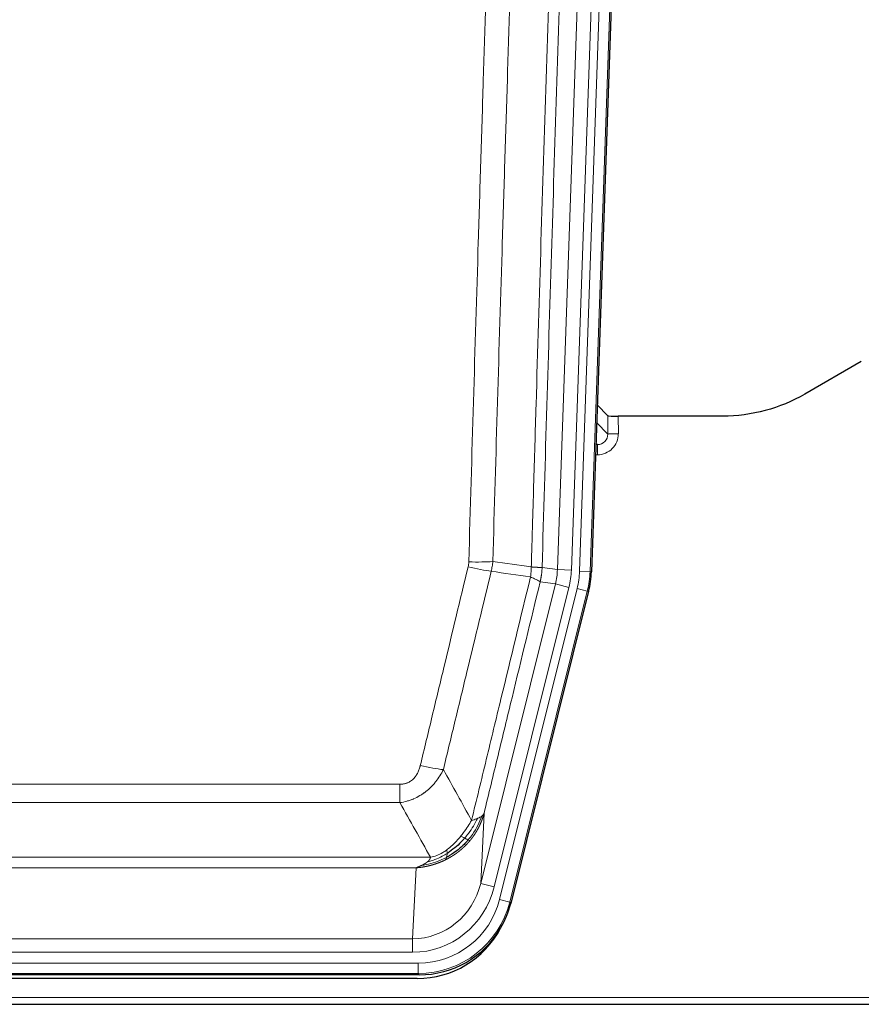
# Model space of a CAD drawing. Header units: inches. Extents: x 0 to 20790, y -12 to 14700.
# Tile 21 of 256: x 3640 to 3881, y 4924 to 5206. Entities that reach past the tile are written whole.
import ezdxf

# ---------------------------------------------------------------- set-up
doc = ezdxf.new("R2010")
doc.units = ezdxf.units.IN
doc.layers.add('1', color=7, linetype='Continuous', true_color=0xffffff)

msp = doc.modelspace()

# ---------------------------------------------------------------- linework, layer by layer
at = {"layer": '1', "color": 110, "linetype": 'Continuous', "lineweight": 13}
for p, q in [((3794.109, 5048.348), (3807.175, 5422.519)), ((3811.167, 5422.38), (3798.101, 5048.209)), ((3800.448, 5047.879), (3813.559, 5423.322)), ((3816.553, 5423.217), (3803.442, 5047.774)), ((3808.521, 5087.093), (3808.51, 5092.324)), ((3811.508, 5092.223), (3811.519, 5087.175)), ((3805.307, 5090.421), (3808.521, 5087.093)), ((3805.085, 5084.086), (3805.528, 5084.086)), ((3805.528, 5084.086), (3805.101, 5084.528)), ((3805.528, 5084.086), (3805.528, 5081.166)), ((3805.528, 5081.166), (3804.983, 5081.166)), ((3789.732, 5048.963), (3794.109, 5048.348)), ((3794.109, 5048.348), (3798.101, 5048.209)), ((3803.442, 5047.774), (3800.448, 5047.879)), ((3803.442, 5047.774), (3803.815, 5047.722)), ((3772.176, 4958.576), (3793.527, 5044.214)), ((3793.527, 5044.214), (3789.176, 5044.825)), ((3793.527, 5044.214), (3797.403, 5043.247)), ((3776.051, 4957.609), (3797.403, 5043.247)), ((3777.577, 4953.982), (3799.751, 5042.917)), ((3802.657, 5042.193), (3780.483, 4953.258)), ((3802.657, 5042.193), (3799.751, 5042.917)), ((3803.031, 5042.14), (3802.657, 5042.193)), ((3543.74, 4986.93), (3749.083, 4986.93)), ((3749.083, 4981.689), (3749.083, 4986.93)), ((3749.083, 4981.689), (3543.74, 4981.689)), ((3773.133, 4978.631), (3772.176, 4958.576)), ((3535.008, 4966.07), (3757.814, 4966.07)), ((3753.701, 4963.04), (3539.121, 4963.04)), ((3752.733, 4942.761), (3753.701, 4963.04)), ((3776.051, 4957.609), (3772.176, 4958.576)), ((3780.483, 4953.258), (3777.577, 4953.982)), ((3780.483, 4953.258), (3780.777, 4952.883)), ((3540.09, 4942.761), (3752.733, 4942.761)), ((3752.733, 4938.897), (3752.733, 4942.761)), ((3752.733, 4938.897), (3540.09, 4938.897)), ((3538.501, 4935.814), (3754.321, 4935.814)), ((3754.321, 4932.818), (3754.321, 4935.814)), ((3754.321, 4932.818), (3538.501, 4932.818)), ((3754.614, 4932.443), (3754.321, 4932.818)), ((3402.411, 4925.957), (3890.411, 4925.957))]:
    msp.add_line(p, q, dxfattribs=at)
at = {"layer": '1', "color": 2, "linetype": 'Continuous', "lineweight": 25}
for p, q in [((3816.933, 5423.367), (3803.815, 5047.722)), ((3880.955, 5107.835), (3864.791, 5098.493)), ((3808.51, 5092.324), (3805.482, 5095.459)), ((3841.411, 5092.223), (3811.508, 5092.223)), ((3803.031, 5042.14), (3780.777, 4952.883)), ((3754.614, 4932.443), (3538.208, 4932.443)), ((3754.023, 4931.4), (3538.8, 4931.4)), ((3402.411, 4924.01), (3890.411, 4924.01))]:
    msp.add_line(p, q, dxfattribs=at)
for centre, major_axis, ratio, start_param, end_param in [((3811.508, 5092.328), (3, 0), 0.0349646, 3.1753451, 4.712515), ((3776.795, 5048.673, 0), (-26.774, 3.763), 0.9986144, 3.0370169, 3.2461684), ((3754.557, 4959.48, 0), (-16.66, 21.323), 0.9977958, 3.5187977, 3.8037475), ((3753.997, 4958.416, 0), (-16.639, 21.297), 0.9990195, 2.4788434, 3.5628372), ((3754.557, 4959.48, 0), (-16.66, 21.323), 0.9977958, 2.4794378, 3.5187977)]:
    msp.add_ellipse(centre, major_axis=major_axis, ratio=ratio, start_param=start_param, end_param=end_param, dxfattribs=at)
at = {"layer": '1', "color": 110, "linetype": 'Continuous', "lineweight": 13}
for centre, major_axis, ratio, start_param, end_param in [((3805.515, 5087.175), (3.237, -5.067), 0.9977321, 5.7157535, 7.2865499), ((3805.515, 5087.097), (1.726, -2.474), 0.9943829, 5.6754356, 7.2462319), ((3811.519, 5087.097), (-3, -0.006), 0.0261769, 4.7123351, 6.249505), ((3768.591, 5050.262), (-9.719, 2.353), 0.1107863, 1.5976112, 2.3432486), ((3768.778, 5051.668), (-9.996, 0.288), 0.1133347, 1.5740649, 2.3314742), ((3774.083, 5049.055), (19.844, -2.789), 0.9980617, 6.1786096, 6.387761), ((3774.083, 5049.055, 0), (23.799, -3.345), 0.9986144, 6.1786096, 6.387761), ((3776.43, 5048.725, 0), (-23.799, 3.345), 0.9986144, 3.0370169, 3.2461684), ((3776.43, 5048.725), (26.766, -3.762), 0.9989218, 6.1786096, 6.387761), ((3754.929, 4993.688), (9.722, -2.342), 0.1329353, 4.744395, 5.4873531), ((3752.812, 4963.744), (-1.001, -20.961), 0.9530564, 0.0460885, 1.3674009), ((3752.812, 4963.744, 0), (-1.185, -24.82), 0.9658521, 0.0460885, 1.3674009), ((3754.27, 4959.846, 0), (-14.809, 18.954), 0.9977958, 2.4794378, 3.8037475), ((3754.27, 4959.846), (16.651, -21.313), 0.9982842, 5.6210305, 6.9453401)]:
    msp.add_ellipse(centre, major_axis=major_axis, ratio=ratio, start_param=start_param, end_param=end_param, dxfattribs=at)
for points, knots in [([(3786.643, 5049.094), (3786.698, 5051.027), (3786.754, 5052.961), (3786.866, 5056.828), (3787.035, 5062.63), (3787.43, 5076.171), (3787.774, 5087.783), (3788.467, 5111.016), (3789.407, 5142.016), (3790.866, 5188.58), (3791.87, 5219.666), (3792.444, 5237.164), (3792.508, 5239.109), (3792.636, 5242.998), (3792.828, 5248.831), (3793.28, 5262.444), (3793.671, 5274.115), (3794, 5283.842), (3794.066, 5285.787), (3794.198, 5289.678), (3794.396, 5295.514), (3794.861, 5309.131), (3795.264, 5320.802), (3796.075, 5344.142), (3797.173, 5375.261), (3798.3, 5406.373), (3798.872, 5421.928)], [0, 0, 0, 0, 0.015625, 0.015625, 0.03125, 0.0625, 0.125, 0.125, 0.25, 0.375, 0.5, 0.5, 0.515625, 0.515625, 0.53125, 0.5625, 0.625, 0.625, 0.640625, 0.640625, 0.65625, 0.6875, 0.75, 0.75, 0.875, 1, 1, 1, 1]), ([(3768.778, 5050.534), (3769.216, 5065.772), (3770.106, 5096.272), (3771.027, 5126.82), (3771.729, 5149.749), (3771.965, 5157.395), (3772.441, 5172.692), (3772.681, 5180.344), (3773.406, 5203.308), (3773.897, 5218.624), (3774.521, 5237.778), (3774.646, 5241.609), (3774.897, 5249.27), (3775.275, 5260.763), (3775.658, 5272.255), (3776.429, 5295.24), (3777.471, 5325.887), (3779.079, 5371.859), (3780.179, 5402.508), (3780.737, 5417.832)], [0, 0, 0, 0, 0.125, 0.25, 0.25, 0.3125, 0.3125, 0.375, 0.375, 0.5, 0.5, 0.53125, 0.53125, 0.5625, 0.625, 0.625, 0.75, 0.875, 1, 1, 1, 1]), ([(3801.927, 5420.452), (3801.357, 5404.953), (3800.233, 5373.952), (3799.139, 5342.945), (3798.329, 5319.688), (3797.928, 5308.059), (3797.464, 5294.49), (3797.266, 5288.675), (3797.135, 5284.798), (3797.069, 5282.86), (3796.741, 5273.168), (3796.351, 5261.54), (3795.901, 5247.975), (3795.709, 5242.163), (3795.581, 5238.288), (3795.517, 5236.351), (3794.945, 5218.916), (3793.943, 5187.942), (3792.489, 5141.547), (3791.082, 5095.217), (3790.177, 5064.374), (3789.732, 5048.963)], [0, 0, 0, 0, 0.125, 0.25, 0.25, 0.3125, 0.34375, 0.359375, 0.359375, 0.375, 0.375, 0.4375, 0.46875, 0.484375, 0.484375, 0.5, 0.5, 0.625, 0.75, 0.875, 1, 1, 1, 1]), ([(3787.62, 5417.489), (3787.062, 5402.183), (3785.96, 5371.573), (3784.35, 5325.658), (3783.306, 5295.049), (3782.535, 5272.093), (3782.152, 5260.615), (3781.773, 5249.137), (3781.521, 5241.485), (3781.396, 5237.659), (3780.771, 5218.529), (3780.28, 5203.232), (3779.553, 5180.296), (3779.313, 5172.654), (3778.837, 5157.376), (3778.6, 5149.739), (3777.897, 5126.839), (3776.976, 5096.33), (3776.084, 5065.868), (3775.646, 5050.649)], [0, 0, 0, 0, 0.125, 0.25, 0.375, 0.375, 0.4375, 0.46875, 0.46875, 0.5, 0.5, 0.625, 0.625, 0.6875, 0.6875, 0.75, 0.75, 0.875, 1, 1, 1, 1]), ([(3754.929, 4992.321), (3756.064, 4997.048), (3757.199, 5001.777), (3759.471, 5011.239), (3760.609, 5015.971), (3764.024, 5030.172), (3766.305, 5039.644), (3768.591, 5049.123)], [0, 0, 0, 0, 0.25, 0.25, 0.5, 0.5, 1, 1, 1, 1]), ([(3768.778, 5050.534), (3768.771, 5050.296), (3768.752, 5050.059), (3768.69, 5049.588), (3768.647, 5049.355), (3768.591, 5049.123)], [0, 0, 0, 0, 0.5, 0.5, 1, 1, 1, 1]), ([(3786.643, 5049.094), (3786.622, 5048.616), (3786.606, 5048.141), (3786.548, 5047.195), (3786.506, 5046.726), (3786.431, 5046.26)], [0, 0, 0, 0, 0.5, 0.5, 1, 1, 1, 1]), ([(3786.643, 5049.094), (3786.655, 5049.093), (3786.681, 5049.091), (3786.719, 5049.088), (3786.757, 5049.084), (3786.795, 5049.081), (3786.833, 5049.078), (3786.872, 5049.075), (3786.91, 5049.072), (3786.949, 5049.069), (3786.987, 5049.066), (3787.026, 5049.063), (3787.065, 5049.06), (3787.104, 5049.057), (3787.143, 5049.054), (3787.182, 5049.051), (3787.221, 5049.049), (3787.26, 5049.046), (3787.3, 5049.043), (3787.339, 5049.04), (3787.378, 5049.038), (3787.417, 5049.035), (3787.456, 5049.032), (3787.496, 5049.03), (3787.535, 5049.027), (3787.574, 5049.025), (3787.613, 5049.022), (3787.652, 5049.02), (3787.691, 5049.017), (3787.73, 5049.015), (3787.769, 5049.013), (3787.808, 5049.01), (3787.847, 5049.008), (3787.886, 5049.006), (3787.924, 5049.004), (3787.963, 5049.002), (3788.001, 5048.999), (3788.039, 5048.997), (3788.078, 5048.995), (3788.116, 5048.993), (3788.153, 5048.991), (3788.191, 5048.99), (3788.228, 5048.988), (3788.266, 5048.986), (3788.303, 5048.984), (3788.34, 5048.983), (3788.376, 5048.981), (3788.413, 5048.979), (3788.449, 5048.978), (3788.485, 5048.976), (3788.521, 5048.975), (3788.556, 5048.973), (3788.591, 5048.972), (3788.626, 5048.971), (3788.661, 5048.97), (3788.695, 5048.968), (3788.729, 5048.967), (3788.763, 5048.966), (3788.796, 5048.965), (3788.831, 5048.964), (3788.868, 5048.963), (3788.906, 5048.962), (3788.944, 5048.961), (3788.981, 5048.96), (3789.017, 5048.959), (3789.052, 5048.959), (3789.086, 5048.958), (3789.119, 5048.957), (3789.152, 5048.957), (3789.184, 5048.956), (3789.215, 5048.955), (3789.245, 5048.955), (3789.274, 5048.955), (3789.302, 5048.954), (3789.33, 5048.954), (3789.356, 5048.954), (3789.382, 5048.954), (3789.407, 5048.954), (3789.431, 5048.954), (3789.454, 5048.954), (3789.476, 5048.954), (3789.498, 5048.954), (3789.518, 5048.954), (3789.538, 5048.954), (3789.557, 5048.954), (3789.575, 5048.955), (3789.592, 5048.955), (3789.608, 5048.956), (3789.623, 5048.956), (3789.637, 5048.956), (3789.651, 5048.957), (3789.663, 5048.958), (3789.675, 5048.958), (3789.686, 5048.959), (3789.696, 5048.959), (3789.705, 5048.96), (3789.713, 5048.961), (3789.72, 5048.962), (3789.727, 5048.963), (3789.73, 5048.963), (3789.732, 5048.963)], [0, 0, 0, 0, 0.0069372, 0.0139334, 0.0209887, 0.028103, 0.0352764, 0.0425088, 0.0498003, 0.0571509, 0.0645605, 0.0720292, 0.0795569, 0.0871437, 0.0947896, 0.1024945, 0.1102584, 0.1180815, 0.1259636, 0.1339048, 0.141905, 0.1499643, 0.1580827, 0.1662601, 0.1744966, 0.1827922, 0.1911468, 0.1995605, 0.2080333, 0.2165651, 0.225156, 0.233806, 0.2425151, 0.2512832, 0.2601104, 0.2689967, 0.277942, 0.2869465, 0.29601, 0.3051325, 0.3143142, 0.3235549, 0.3328547, 0.3422136, 0.3516315, 0.3611085, 0.3706446, 0.3802398, 0.3898941, 0.3996074, 0.4093798, 0.4192113, 0.4291019, 0.4390515, 0.4490602, 0.459128, 0.4692549, 0.4794409, 0.4896859, 0.4999901, 0.5124905, 0.524991, 0.5374914, 0.5499918, 0.5624922, 0.5749926, 0.587493, 0.5999934, 0.6124937, 0.6249941, 0.6374944, 0.6499948, 0.6624951, 0.6749954, 0.6874957, 0.699996, 0.7124963, 0.7249966, 0.7374968, 0.7499971, 0.7624973, 0.7749976, 0.7874978, 0.799998, 0.8124982, 0.8249984, 0.8374986, 0.8499988, 0.8624989, 0.8749991, 0.8874992, 0.8999993, 0.9124995, 0.9249996, 0.9374997, 0.9499998, 0.9624998, 0.9749999, 0.9875, 1, 1, 1, 1]), ([(3789.732, 5048.963), (3789.732, 5048.951), (3789.73, 5048.903), (3789.727, 5048.801), (3789.72, 5048.635), (3789.708, 5048.405), (3789.69, 5048.112), (3789.661, 5047.756), (3789.619, 5047.337), (3789.575, 5046.978), (3789.537, 5046.703), (3789.511, 5046.531), (3789.485, 5046.365), (3789.458, 5046.202), (3789.431, 5046.045), (3789.403, 5045.892), (3789.375, 5045.743), (3789.347, 5045.599), (3789.318, 5045.459), (3789.289, 5045.323), (3789.261, 5045.193), (3789.232, 5045.066), (3789.204, 5044.944), (3789.185, 5044.864), (3789.176, 5044.825)], [0, 0, 0, 0, 0.0092499, 0.0337179, 0.073404, 0.128308, 0.1984299, 0.2837694, 0.3843264, 0.5001005, 0.5424888, 0.5838484, 0.6241794, 0.6634821, 0.7017567, 0.7390032, 0.7752221, 0.8104134, 0.8445775, 0.8777146, 0.909825, 0.9409091, 0.9709673, 1, 1, 1, 1]), ([(3775.187, 5047.849), (3772.899, 5038.384), (3770.615, 5028.924), (3767.195, 5014.743), (3766.057, 5010.017), (3763.781, 5000.569), (3762.645, 4995.847), (3761.509, 4991.126)], [0, 0, 0, 0, 0.5, 0.5, 0.75, 0.75, 1, 1, 1, 1]), ([(3769.577, 4976.617), (3770.975, 4982.411), (3772.374, 4988.208), (3775.176, 4999.806), (3776.579, 5005.608), (3780.793, 5023.019), (3783.608, 5034.635), (3786.431, 5046.26)], [0, 0, 0, 0, 0.25, 0.25, 0.5, 0.5, 1, 1, 1, 1]), ([(3786.431, 5046.26), (3786.839, 5046.067), (3787.212, 5045.893), (3787.87, 5045.583), (3788.156, 5045.446), (3788.627, 5045.209), (3788.813, 5045.109), (3789.077, 5044.942), (3789.154, 5044.876), (3789.176, 5044.825)], [0, 0, 0, 0, 0.25, 0.25, 0.5, 0.5, 0.75, 0.75, 1, 1, 1, 1]), ([(3789.176, 5044.825), (3786.49, 5033.777), (3783.81, 5022.736), (3779.799, 5006.187), (3778.464, 5000.673), (3775.796, 4989.649), (3774.464, 4984.139), (3773.133, 4978.631)], [0, 0, 0, 0, 0.5, 0.5, 0.75, 0.75, 1, 1, 1, 1]), ([(3754.929, 4992.321), (3754.908, 4992.233), (3754.886, 4992.146), (3754.84, 4991.972), (3754.816, 4991.885), (3754.741, 4991.626), (3754.686, 4991.455), (3754.568, 4991.117), (3754.505, 4990.95), (3754.368, 4990.62), (3754.295, 4990.457), (3754.138, 4990.136), (3754.054, 4989.978), (3753.918, 4989.744), (3753.872, 4989.667), (3753.775, 4989.514), (3753.726, 4989.438), (3753.572, 4989.214), (3753.464, 4989.07), (3753.236, 4988.791), (3753.116, 4988.657), (3752.927, 4988.464), (3752.829, 4988.369), (3752.728, 4988.278), (3752.66, 4988.218), (3752.626, 4988.188), (3752.451, 4988.042), (3752.307, 4987.934), (3751.86, 4987.631), (3751.543, 4987.462), (3751.123, 4987.292), (3751.038, 4987.26), (3750.865, 4987.201), (3750.778, 4987.174), (3750.516, 4987.098), (3750.34, 4987.058), (3749.986, 4986.993), (3749.807, 4986.969), (3749.447, 4986.938), (3749.265, 4986.93), (3749.083, 4986.93)], [0, 0, 0, 0, 0.03125, 0.03125, 0.0625, 0.0625, 0.125, 0.125, 0.1875, 0.1875, 0.25, 0.25, 0.3125, 0.3125, 0.34375, 0.34375, 0.375, 0.375, 0.4375, 0.4375, 0.5, 0.5, 0.53125, 0.546875, 0.546875, 0.5625, 0.5625, 0.625, 0.625, 0.75, 0.75, 0.78125, 0.78125, 0.8125, 0.8125, 0.875, 0.875, 0.9375, 0.9375, 1, 1, 1, 1]), ([(3761.509, 4991.126), (3761.212, 4990.515), (3760.886, 4989.923), (3760.173, 4988.779), (3759.786, 4988.227), (3759.158, 4987.431), (3758.886, 4987.106), (3758.601, 4986.79), (3758.486, 4986.664), (3758.427, 4986.602), (3758.252, 4986.416), (3758.133, 4986.293), (3757.531, 4985.693), (3757.022, 4985.244), (3756.349, 4984.722), (3756.213, 4984.62), (3756.006, 4984.47), (3755.937, 4984.42), (3755.797, 4984.323), (3755.727, 4984.274), (3755.375, 4984.036), (3755.088, 4983.855), (3754.212, 4983.341), (3753.607, 4983.037), (3752.903, 4982.739), (3752.825, 4982.707), (3752.667, 4982.643), (3752.588, 4982.612), (3752.35, 4982.52), (3752.191, 4982.462), (3751.711, 4982.295), (3751.388, 4982.195), (3750.413, 4981.924), (3749.753, 4981.786), (3749.083, 4981.689)], [0, 0, 0, 0, 0.125, 0.125, 0.25, 0.25, 0.3125, 0.328125, 0.328125, 0.34375, 0.34375, 0.375, 0.375, 0.5, 0.5, 0.53125, 0.53125, 0.546875, 0.546875, 0.5625, 0.5625, 0.625, 0.625, 0.75, 0.75, 0.765625, 0.765625, 0.78125, 0.78125, 0.8125, 0.8125, 0.875, 0.875, 1, 1, 1, 1]), ([(3773.133, 4978.631), (3773.127, 4978.608), (3773.115, 4978.562), (3773.097, 4978.494), (3773.079, 4978.426), (3773.061, 4978.358), (3773.042, 4978.291), (3773.023, 4978.223), (3773.004, 4978.156), (3772.985, 4978.09), (3772.966, 4978.024), (3772.947, 4977.957), (3772.927, 4977.892), (3772.907, 4977.826), (3772.887, 4977.761), (3772.867, 4977.696), (3772.847, 4977.632), (3772.827, 4977.568), (3772.806, 4977.504), (3772.785, 4977.44), (3772.765, 4977.377), (3772.744, 4977.313), (3772.722, 4977.251), (3772.701, 4977.188), (3772.68, 4977.126), (3772.658, 4977.064), (3772.637, 4977.002), (3772.615, 4976.941), (3772.593, 4976.88), (3772.571, 4976.819), (3772.549, 4976.759), (3772.527, 4976.699), (3772.505, 4976.639), (3772.482, 4976.579), (3772.46, 4976.52), (3772.437, 4976.461), (3772.414, 4976.402), (3772.391, 4976.344), (3772.369, 4976.286), (3772.345, 4976.228), (3772.322, 4976.171), (3772.299, 4976.113), (3772.276, 4976.056), (3772.252, 4976), (3772.229, 4975.943), (3772.205, 4975.887), (3772.182, 4975.832), (3772.158, 4975.776), (3772.134, 4975.721), (3772.11, 4975.666), (3772.087, 4975.611), (3772.063, 4975.557), (3772.038, 4975.503), (3772.014, 4975.449), (3771.99, 4975.396), (3771.966, 4975.343), (3771.942, 4975.29), (3771.917, 4975.237), (3771.893, 4975.185), (3771.868, 4975.133), (3771.844, 4975.081), (3771.819, 4975.029), (3771.795, 4974.978), (3771.77, 4974.927), (3771.745, 4974.877), (3771.721, 4974.826), (3771.696, 4974.776), (3771.671, 4974.726), (3771.646, 4974.677), (3771.621, 4974.628), (3771.597, 4974.579), (3771.572, 4974.53), (3771.547, 4974.482), (3771.522, 4974.434), (3771.497, 4974.386), (3771.472, 4974.338), (3771.447, 4974.291), (3771.422, 4974.244), (3771.397, 4974.197), (3771.372, 4974.151), (3771.347, 4974.105), (3771.322, 4974.059), (3771.296, 4974.013), (3771.271, 4973.968), (3771.246, 4973.923), (3771.221, 4973.878), (3771.196, 4973.833), (3771.171, 4973.789), (3771.146, 4973.745), (3771.121, 4973.701), (3771.096, 4973.658), (3771.071, 4973.614), (3771.046, 4973.571), (3771.021, 4973.529), (3770.996, 4973.486), (3770.971, 4973.444), (3770.946, 4973.402), (3770.921, 4973.361), (3770.896, 4973.319), (3770.871, 4973.278), (3770.846, 4973.237), (3770.821, 4973.197), (3770.797, 4973.157), (3770.772, 4973.117), (3770.747, 4973.077), (3770.722, 4973.037), (3770.698, 4972.998), (3770.673, 4972.959), (3770.648, 4972.92), (3770.624, 4972.882), (3770.599, 4972.843), (3770.575, 4972.805), (3770.55, 4972.768), (3770.526, 4972.73), (3770.502, 4972.693), (3770.477, 4972.656), (3770.453, 4972.619), (3770.429, 4972.583), (3770.405, 4972.547), (3770.381, 4972.511), (3770.357, 4972.475), (3770.333, 4972.439), (3770.309, 4972.404), (3770.285, 4972.369), (3770.261, 4972.334), (3770.237, 4972.3), (3770.214, 4972.266), (3770.19, 4972.232), (3770.166, 4972.198), (3770.143, 4972.164), (3770.12, 4972.131), (3770.096, 4972.098), (3770.073, 4972.065), (3770.05, 4972.033), (3770.027, 4972), (3770.004, 4971.968), (3769.981, 4971.936), (3769.958, 4971.905), (3769.935, 4971.873), (3769.912, 4971.842), (3769.89, 4971.811), (3769.867, 4971.781), (3769.845, 4971.75), (3769.822, 4971.72), (3769.8, 4971.69), (3769.778, 4971.66), (3769.756, 4971.631), (3769.734, 4971.601), (3769.712, 4971.572), (3769.69, 4971.544), (3769.668, 4971.515), (3769.647, 4971.487), (3769.625, 4971.459), (3769.604, 4971.431), (3769.582, 4971.403), (3769.561, 4971.375), (3769.54, 4971.348), (3769.519, 4971.321), (3769.498, 4971.294), (3769.477, 4971.268), (3769.456, 4971.241), (3769.435, 4971.215), (3769.415, 4971.189), (3769.395, 4971.164), (3769.374, 4971.138), (3769.354, 4971.113), (3769.334, 4971.088), (3769.314, 4971.063), (3769.294, 4971.039), (3769.274, 4971.014), (3769.255, 4970.99), (3769.235, 4970.966), (3769.216, 4970.942), (3769.196, 4970.919), (3769.177, 4970.895), (3769.158, 4970.872), (3769.139, 4970.849), (3769.12, 4970.827), (3769.108, 4970.812), (3769.101, 4970.804)], [0, 0, 0, 0, 0.0080212, 0.0160154, 0.0239827, 0.0319231, 0.0398365, 0.0477229, 0.0555824, 0.0634149, 0.0712205, 0.0789992, 0.0867509, 0.0944756, 0.1021734, 0.1098443, 0.1174881, 0.1251051, 0.1326951, 0.1402581, 0.1477942, 0.1553034, 0.1627856, 0.1702408, 0.1776691, 0.1850704, 0.1924448, 0.1997923, 0.2071128, 0.2144063, 0.2216729, 0.2289126, 0.2361253, 0.243311, 0.2504698, 0.2576016, 0.2647065, 0.2717845, 0.2788355, 0.2858595, 0.2928566, 0.2998268, 0.30677, 0.3136862, 0.3205755, 0.3274379, 0.3342733, 0.3410817, 0.3478632, 0.3546178, 0.3613454, 0.3680461, 0.3747198, 0.3813665, 0.3879863, 0.3945792, 0.4011451, 0.4076841, 0.4141961, 0.4206811, 0.4271393, 0.4335704, 0.4399746, 0.4463519, 0.4527022, 0.4590256, 0.465322, 0.4715915, 0.477834, 0.4840496, 0.4902382, 0.4963999, 0.5025346, 0.5086424, 0.5147232, 0.5207771, 0.526804, 0.532804, 0.5387771, 0.5447232, 0.5506423, 0.5565345, 0.5623997, 0.568238, 0.5740494, 0.5798338, 0.5855912, 0.5913217, 0.5970253, 0.6027019, 0.6083515, 0.6139742, 0.61957, 0.6251388, 0.6306807, 0.6361956, 0.6416836, 0.6471446, 0.6525787, 0.6579858, 0.663366, 0.6687192, 0.6740455, 0.6793448, 0.6846172, 0.6898627, 0.6950812, 0.7002727, 0.7054373, 0.710575, 0.7156857, 0.7207694, 0.7258262, 0.7308561, 0.735859, 0.740835, 0.745784, 0.7507061, 0.7556012, 0.7604694, 0.7653107, 0.7701249, 0.7749123, 0.7796727, 0.7844061, 0.7891127, 0.7937922, 0.7984448, 0.8030705, 0.8076692, 0.812241, 0.8167858, 0.8213037, 0.8257947, 0.8302587, 0.8346957, 0.8391058, 0.843489, 0.8478452, 0.8521745, 0.8564768, 0.8607522, 0.8650006, 0.8692221, 0.8734166, 0.8775842, 0.8817249, 0.8858386, 0.8899254, 0.8939852, 0.8980181, 0.902024, 0.906003, 0.909955, 0.9138802, 0.9177783, 0.9216495, 0.9254938, 0.9293111, 0.9331015, 0.936865, 0.9406015, 0.944311, 0.9479937, 0.9516493, 0.9552781, 0.9588799, 0.9624547, 0.9660026, 0.9695236, 0.9730176, 0.9764847, 0.9799249, 0.9833381, 0.9867243, 0.9900837, 0.993416, 0.9967215, 1, 1, 1, 1]), ([(3773.133, 4978.631), (3773.049, 4978.422), (3772.907, 4978.223), (3772.644, 4977.971), (3772.572, 4977.909), (3772.494, 4977.848)], [0, 0, 0, 0, 0.75, 0.75, 1, 1, 1, 1]), ([(3769.577, 4976.617), (3768.884, 4975.477), (3768.117, 4974.288), (3766.99, 4972.758), (3766.7, 4972.38), (3766.401, 4972.01)], [0, 0, 0, 0, 0.75, 0.75, 1, 1, 1, 1]), ([(3771.284, 4977.176), (3770.585, 4975.711), (3769.714, 4974.256), (3768.354, 4972.438), (3767.997, 4971.993), (3767.626, 4971.561)], [0, 0, 0, 0, 0.75, 0.75, 1, 1, 1, 1]), ([(3772.494, 4977.848), (3771.882, 4976.035), (3770.986, 4974.256), (3769.456, 4972.074), (3769.046, 4971.544), (3768.611, 4971.034)], [0, 0, 0, 0, 0.75, 0.75, 1, 1, 1, 1]), ([(3771.284, 4977.176), (3771.161, 4977.125), (3771.033, 4977.075), (3770.7, 4976.953), (3770.49, 4976.882), (3770.048, 4976.746), (3769.817, 4976.68), (3769.577, 4976.617)], [0, 0, 0, 0, 0.25, 0.25, 0.625, 0.625, 1, 1, 1, 1]), ([(3772.494, 4977.848), (3772.455, 4977.818), (3772.415, 4977.788), (3772.247, 4977.669), (3772.108, 4977.582), (3771.805, 4977.414), (3771.64, 4977.333), (3771.405, 4977.228), (3771.345, 4977.202), (3771.284, 4977.176)], [0, 0, 0, 0, 0.125, 0.125, 0.5, 0.5, 0.875, 0.875, 1, 1, 1, 1]), ([(3769.101, 4970.804), (3769.087, 4970.787), (3769.057, 4970.752), (3769.013, 4970.699), (3768.969, 4970.647), (3768.925, 4970.595), (3768.88, 4970.543), (3768.835, 4970.491), (3768.791, 4970.44), (3768.746, 4970.389), (3768.701, 4970.338), (3768.656, 4970.287), (3768.611, 4970.237), (3768.565, 4970.186), (3768.52, 4970.136), (3768.475, 4970.087), (3768.429, 4970.037), (3768.384, 4969.988), (3768.338, 4969.938), (3768.292, 4969.89), (3768.246, 4969.841), (3768.2, 4969.792), (3768.154, 4969.744), (3768.108, 4969.696), (3768.062, 4969.648), (3768.015, 4969.6), (3767.969, 4969.553), (3767.923, 4969.506), (3767.876, 4969.459), (3767.829, 4969.412), (3767.783, 4969.366), (3767.736, 4969.319), (3767.689, 4969.273), (3767.642, 4969.227), (3767.595, 4969.182), (3767.548, 4969.136), (3767.501, 4969.091), (3767.454, 4969.046), (3767.407, 4969.001), (3767.359, 4968.957), (3767.312, 4968.912), (3767.264, 4968.868), (3767.217, 4968.824), (3767.169, 4968.78), (3767.122, 4968.737), (3767.074, 4968.694), (3767.026, 4968.65), (3766.978, 4968.608), (3766.931, 4968.565), (3766.883, 4968.522), (3766.835, 4968.48), (3766.787, 4968.438), (3766.739, 4968.396), (3766.691, 4968.355), (3766.642, 4968.313), (3766.594, 4968.272), (3766.546, 4968.231), (3766.498, 4968.19), (3766.449, 4968.15), (3766.401, 4968.109), (3766.352, 4968.069), (3766.304, 4968.029), (3766.256, 4967.99), (3766.207, 4967.95), (3766.158, 4967.911), (3766.11, 4967.872), (3766.061, 4967.833), (3766.013, 4967.794), (3765.964, 4967.756), (3765.915, 4967.717), (3765.866, 4967.679), (3765.818, 4967.641), (3765.769, 4967.604), (3765.72, 4967.566), (3765.671, 4967.529), (3765.622, 4967.492), (3765.573, 4967.455), (3765.524, 4967.418), (3765.475, 4967.382), (3765.426, 4967.346), (3765.377, 4967.309), (3765.328, 4967.274), (3765.279, 4967.238), (3765.23, 4967.202), (3765.181, 4967.167), (3765.132, 4967.132), (3765.083, 4967.097), (3765.034, 4967.063), (3764.985, 4967.028), (3764.936, 4966.994), (3764.886, 4966.96), (3764.837, 4966.926), (3764.788, 4966.892), (3764.739, 4966.859), (3764.69, 4966.825), (3764.641, 4966.792), (3764.591, 4966.759), (3764.542, 4966.726), (3764.493, 4966.694), (3764.444, 4966.661), (3764.395, 4966.629), (3764.346, 4966.597), (3764.296, 4966.566), (3764.247, 4966.534), (3764.198, 4966.502), (3764.149, 4966.471), (3764.1, 4966.44), (3764.051, 4966.409), (3764.001, 4966.379), (3763.952, 4966.348), (3763.903, 4966.318), (3763.854, 4966.288), (3763.805, 4966.258), (3763.756, 4966.228), (3763.707, 4966.199), (3763.658, 4966.169), (3763.609, 4966.14), (3763.559, 4966.111), (3763.51, 4966.082), (3763.461, 4966.053), (3763.412, 4966.025), (3763.363, 4965.997), (3763.314, 4965.968), (3763.266, 4965.941), (3763.217, 4965.913), (3763.168, 4965.885), (3763.119, 4965.858), (3763.07, 4965.831), (3763.021, 4965.803), (3762.972, 4965.777), (3762.924, 4965.75), (3762.875, 4965.723), (3762.826, 4965.697), (3762.777, 4965.671), (3762.729, 4965.645), (3762.68, 4965.619), (3762.631, 4965.593), (3762.583, 4965.568), (3762.534, 4965.542), (3762.486, 4965.517), (3762.437, 4965.492), (3762.389, 4965.467), (3762.34, 4965.443), (3762.292, 4965.418), (3762.244, 4965.394), (3762.195, 4965.369), (3762.147, 4965.345), (3762.115, 4965.33), (3762.099, 4965.322)], [0, 0, 0, 0, 0.0076941, 0.0153765, 0.0230472, 0.0307061, 0.0383534, 0.045989, 0.0536129, 0.061225, 0.0688255, 0.0764143, 0.0839914, 0.0915567, 0.0991104, 0.1066524, 0.1141827, 0.1217013, 0.1292082, 0.1367034, 0.1441869, 0.1516588, 0.1591189, 0.1665674, 0.1740041, 0.1814292, 0.1888426, 0.1962444, 0.2036344, 0.2110128, 0.2183794, 0.2257344, 0.2330778, 0.2404094, 0.2477294, 0.2550377, 0.2623343, 0.2696193, 0.2768926, 0.2841542, 0.2914041, 0.2986424, 0.305869, 0.313084, 0.3202872, 0.3274789, 0.3346588, 0.3418271, 0.3489838, 0.3561287, 0.3632621, 0.3703837, 0.3774937, 0.3845921, 0.3916788, 0.3987539, 0.4058173, 0.412869, 0.4199092, 0.4269376, 0.4339544, 0.4409596, 0.4479532, 0.454935, 0.4619053, 0.4688639, 0.4758109, 0.4827462, 0.4896699, 0.496582, 0.5034825, 0.5103713, 0.5172485, 0.524114, 0.5309679, 0.5378102, 0.5446409, 0.55146, 0.5582674, 0.5650632, 0.5718474, 0.57862, 0.5853809, 0.5921303, 0.598868, 0.6055941, 0.6123087, 0.6190116, 0.6257029, 0.6323825, 0.6390506, 0.6457071, 0.652352, 0.6589853, 0.665607, 0.672217, 0.6788155, 0.6854024, 0.6919777, 0.6985414, 0.7050935, 0.7116341, 0.718163, 0.7246804, 0.7311862, 0.7376804, 0.744163, 0.750634, 0.7570935, 0.7635413, 0.7699776, 0.7764024, 0.7828155, 0.7892171, 0.7956072, 0.8019856, 0.8083525, 0.8147079, 0.8210516, 0.8273839, 0.8337045, 0.8400136, 0.8463112, 0.8525972, 0.8588716, 0.8651345, 0.8713859, 0.8776257, 0.8838539, 0.8900706, 0.8962758, 0.9024695, 0.9086516, 0.9148221, 0.9209812, 0.9271287, 0.9332646, 0.9393891, 0.945502, 0.9516034, 0.9576933, 0.9637717, 0.9698385, 0.9758938, 0.9819376, 0.9879699, 0.9939907, 1, 1, 1, 1]), ([(3766.401, 4972.01), (3766.252, 4971.825), (3766.1, 4971.642), (3765.486, 4970.919), (3765.007, 4970.397), (3764.012, 4969.416), (3763.498, 4968.956), (3762.791, 4968.398), (3762.612, 4968.262), (3762.432, 4968.132)], [0, 0, 0, 0, 0.125, 0.125, 0.5, 0.5, 0.875, 0.875, 1, 1, 1, 1]), ([(3767.626, 4971.561), (3767.527, 4971.61), (3767.426, 4971.657), (3767.169, 4971.771), (3767.011, 4971.835), (3766.701, 4971.942), (3766.547, 4971.984), (3766.401, 4972.01)], [0, 0, 0, 0, 0.25, 0.25, 0.625, 0.625, 1, 1, 1, 1]), ([(3768.611, 4971.034), (3768.58, 4971.051), (3768.548, 4971.069), (3768.414, 4971.144), (3768.301, 4971.207), (3768.051, 4971.343), (3767.915, 4971.416), (3767.724, 4971.513), (3767.675, 4971.537), (3767.626, 4971.561)], [0, 0, 0, 0, 0.125, 0.125, 0.5, 0.5, 0.875, 0.875, 1, 1, 1, 1]), ([(3769.101, 4970.804), (3769.03, 4970.817), (3768.931, 4970.862), (3768.729, 4970.969), (3768.673, 4971), (3768.611, 4971.034)], [0, 0, 0, 0, 0.75, 0.75, 1, 1, 1, 1]), ([(3762.432, 4968.132), (3762.071, 4967.871), (3761.704, 4967.629), (3760.21, 4966.748), (3759.034, 4966.283), (3757.814, 4966.07)], [0, 0, 0, 0, 0.25, 0.25, 1, 1, 1, 1]), ([(3762.582, 4967.15), (3762.584, 4967.248), (3762.582, 4967.345), (3762.569, 4967.579), (3762.553, 4967.713), (3762.505, 4967.95), (3762.472, 4968.053), (3762.432, 4968.132)], [0, 0, 0, 0, 0.25, 0.25, 0.625, 0.625, 1, 1, 1, 1]), ([(3762.099, 4965.322), (3762.077, 4965.311), (3762.034, 4965.29), (3761.969, 4965.258), (3761.904, 4965.227), (3761.839, 4965.195), (3761.774, 4965.165), (3761.709, 4965.134), (3761.643, 4965.103), (3761.578, 4965.073), (3761.513, 4965.043), (3761.448, 4965.014), (3761.383, 4964.984), (3761.318, 4964.955), (3761.253, 4964.926), (3761.187, 4964.897), (3761.122, 4964.869), (3761.057, 4964.841), (3760.992, 4964.813), (3760.926, 4964.785), (3760.861, 4964.758), (3760.796, 4964.73), (3760.731, 4964.703), (3760.665, 4964.676), (3760.6, 4964.65), (3760.535, 4964.624), (3760.47, 4964.598), (3760.405, 4964.572), (3760.339, 4964.546), (3760.274, 4964.521), (3760.209, 4964.496), (3760.144, 4964.471), (3760.078, 4964.446), (3760.013, 4964.422), (3759.948, 4964.397), (3759.883, 4964.374), (3759.818, 4964.35), (3759.753, 4964.326), (3759.687, 4964.303), (3759.622, 4964.28), (3759.557, 4964.257), (3759.492, 4964.235), (3759.427, 4964.212), (3759.362, 4964.19), (3759.297, 4964.168), (3759.232, 4964.147), (3759.167, 4964.125), (3759.102, 4964.104), (3759.037, 4964.083), (3758.972, 4964.062), (3758.907, 4964.041), (3758.843, 4964.021), (3758.778, 4964.001), (3758.713, 4963.981), (3758.648, 4963.961), (3758.584, 4963.942), (3758.519, 4963.923), (3758.454, 4963.904), (3758.39, 4963.885), (3758.325, 4963.866), (3758.26, 4963.848), (3758.196, 4963.83), (3758.131, 4963.812), (3758.067, 4963.794), (3758.003, 4963.777), (3757.938, 4963.759), (3757.874, 4963.742), (3757.81, 4963.725), (3757.745, 4963.709), (3757.681, 4963.692), (3757.617, 4963.676), (3757.553, 4963.66), (3757.489, 4963.644), (3757.425, 4963.628), (3757.361, 4963.613), (3757.297, 4963.598), (3757.233, 4963.583), (3757.17, 4963.568), (3757.106, 4963.553), (3757.042, 4963.539), (3756.978, 4963.525), (3756.915, 4963.511), (3756.851, 4963.497), (3756.788, 4963.483), (3756.724, 4963.47), (3756.661, 4963.457), (3756.598, 4963.444), (3756.535, 4963.431), (3756.471, 4963.418), (3756.408, 4963.406), (3756.345, 4963.393), (3756.282, 4963.381), (3756.219, 4963.37), (3756.156, 4963.358), (3756.094, 4963.346), (3756.031, 4963.335), (3755.968, 4963.324), (3755.905, 4963.313), (3755.843, 4963.302), (3755.78, 4963.292), (3755.718, 4963.282), (3755.656, 4963.271), (3755.593, 4963.261), (3755.531, 4963.252), (3755.469, 4963.242), (3755.407, 4963.233), (3755.345, 4963.223), (3755.283, 4963.214), (3755.221, 4963.205), (3755.16, 4963.197), (3755.098, 4963.188), (3755.036, 4963.18), (3754.975, 4963.172), (3754.913, 4963.164), (3754.852, 4963.156), (3754.791, 4963.148), (3754.729, 4963.141), (3754.668, 4963.134), (3754.607, 4963.127), (3754.546, 4963.12), (3754.485, 4963.113), (3754.424, 4963.106), (3754.364, 4963.1), (3754.303, 4963.094), (3754.242, 4963.088), (3754.182, 4963.082), (3754.122, 4963.076), (3754.061, 4963.07), (3754.001, 4963.065), (3753.941, 4963.06), (3753.881, 4963.055), (3753.821, 4963.05), (3753.761, 4963.045), (3753.721, 4963.042), (3753.701, 4963.04)], [0, 0, 0, 0, 0.0081592, 0.0163092, 0.0244501, 0.0325819, 0.0407045, 0.0488181, 0.0569225, 0.0650178, 0.0731041, 0.0811812, 0.0892493, 0.0973083, 0.1053581, 0.113399, 0.1214307, 0.1294534, 0.137467, 0.1454716, 0.1534671, 0.1614536, 0.169431, 0.1773994, 0.1853588, 0.1933091, 0.2012504, 0.2091827, 0.217106, 0.2250203, 0.2329256, 0.2408219, 0.2487092, 0.2565875, 0.2644568, 0.2723172, 0.2801686, 0.288011, 0.2958444, 0.303669, 0.3114845, 0.3192911, 0.3270888, 0.3348775, 0.3426574, 0.3504282, 0.3581902, 0.3659433, 0.3736874, 0.3814227, 0.389149, 0.3968665, 0.4045751, 0.4122748, 0.4199656, 0.4276476, 0.4353206, 0.4429849, 0.4506403, 0.4582868, 0.4659245, 0.4735534, 0.4811734, 0.4887846, 0.496387, 0.5039805, 0.5115653, 0.5191413, 0.5267084, 0.5342668, 0.5418164, 0.5493572, 0.5568893, 0.5644125, 0.5719271, 0.5794328, 0.5869298, 0.5944181, 0.6018976, 0.6093684, 0.6168305, 0.6242839, 0.6317285, 0.6391644, 0.6465917, 0.6540102, 0.6614201, 0.6688212, 0.6762137, 0.6835975, 0.6909727, 0.6983392, 0.705697, 0.7130462, 0.7203868, 0.7277187, 0.735042, 0.7423567, 0.7496628, 0.7569603, 0.7642491, 0.7715294, 0.7788011, 0.7860642, 0.7933187, 0.8005646, 0.807802, 0.8150309, 0.8222512, 0.8294629, 0.8366661, 0.8438608, 0.851047, 0.8582246, 0.8653938, 0.8725544, 0.8797065, 0.8868502, 0.8939854, 0.9011121, 0.9082303, 0.9153401, 0.9224414, 0.9295343, 0.9366187, 0.9436947, 0.9507623, 0.9578214, 0.9648722, 0.9719145, 0.9789485, 0.985974, 0.9929912, 1, 1, 1, 1]), ([(3762.413, 4966.034), (3761.836, 4965.724), (3761.248, 4965.443), (3758.874, 4964.437), (3757.044, 4963.955), (3755.272, 4963.732)], [0, 0, 0, 0, 0.25, 0.25, 1, 1, 1, 1]), ([(3755.272, 4963.732), (3755.286, 4963.739), (3755.314, 4963.752), (3755.356, 4963.772), (3755.396, 4963.792), (3755.436, 4963.811), (3755.474, 4963.831), (3755.512, 4963.849), (3755.548, 4963.868), (3755.583, 4963.886), (3755.618, 4963.903), (3755.651, 4963.92), (3755.683, 4963.937), (3755.714, 4963.953), (3755.744, 4963.969), (3755.773, 4963.984), (3755.801, 4963.999), (3755.827, 4964.014), (3755.853, 4964.027), (3755.878, 4964.041), (3755.902, 4964.054), (3755.924, 4964.066), (3755.946, 4964.078), (3755.966, 4964.089), (3755.986, 4964.1), (3756.004, 4964.11), (3756.022, 4964.12), (3756.038, 4964.129), (3756.053, 4964.137), (3756.067, 4964.145), (3756.08, 4964.153), (3756.092, 4964.159), (3756.103, 4964.166), (3756.113, 4964.171), (3756.122, 4964.176), (3756.13, 4964.181), (3756.137, 4964.185), (3756.143, 4964.188), (3756.147, 4964.191), (3756.16, 4964.198), (3756.181, 4964.21), (3756.21, 4964.227), (3756.238, 4964.244), (3756.266, 4964.262), (3756.294, 4964.279), (3756.322, 4964.296), (3756.349, 4964.313), (3756.376, 4964.33), (3756.403, 4964.346), (3756.429, 4964.363), (3756.455, 4964.38), (3756.481, 4964.397), (3756.506, 4964.413), (3756.531, 4964.43), (3756.556, 4964.446), (3756.58, 4964.463), (3756.604, 4964.479), (3756.628, 4964.496), (3756.651, 4964.512), (3756.674, 4964.528), (3756.697, 4964.544), (3756.719, 4964.56), (3756.741, 4964.576), (3756.763, 4964.592), (3756.784, 4964.608), (3756.805, 4964.624), (3756.826, 4964.64), (3756.846, 4964.655), (3756.866, 4964.671), (3756.886, 4964.686), (3756.905, 4964.701), (3756.925, 4964.717), (3756.937, 4964.727), (3756.943, 4964.732)], [0, 0, 0, 0, 0.0247661, 0.0489206, 0.0724636, 0.0953949, 0.1177147, 0.1394229, 0.1605195, 0.1810045, 0.2008779, 0.2201398, 0.23879, 0.2568287, 0.2742558, 0.2910713, 0.3072753, 0.3228676, 0.3378484, 0.3522176, 0.3659752, 0.3791212, 0.3916556, 0.4035785, 0.4148897, 0.4255894, 0.4356775, 0.445154, 0.454019, 0.4622723, 0.4699141, 0.4769443, 0.4833629, 0.48917, 0.4943654, 0.4989493, 0.5029216, 0.5062824, 0.5090316, 0.5111692, 0.5284651, 0.5456049, 0.5625886, 0.5794163, 0.5960881, 0.612604, 0.6289642, 0.6451687, 0.6612176, 0.6771111, 0.6928491, 0.7084319, 0.7238594, 0.7391318, 0.7542492, 0.7692118, 0.7840195, 0.7986726, 0.8131712, 0.8275153, 0.8417051, 0.8557408, 0.8696224, 0.8833501, 0.8969241, 0.9103445, 0.9236114, 0.936725, 0.9496856, 0.9624932, 0.975148, 0.9876502, 1, 1, 1, 1]), ([(3762.582, 4967.15), (3762.125, 4966.858), (3761.661, 4966.587), (3759.79, 4965.593), (3758.354, 4965.052), (3756.943, 4964.732)], [0, 0, 0, 0, 0.25, 0.25, 1, 1, 1, 1]), ([(3756.943, 4964.732), (3756.951, 4964.738), (3756.967, 4964.752), (3756.991, 4964.771), (3757.014, 4964.791), (3757.037, 4964.811), (3757.06, 4964.831), (3757.082, 4964.85), (3757.104, 4964.87), (3757.126, 4964.89), (3757.147, 4964.91), (3757.168, 4964.93), (3757.189, 4964.95), (3757.209, 4964.97), (3757.229, 4964.99), (3757.249, 4965.01), (3757.268, 4965.03), (3757.287, 4965.051), (3757.306, 4965.071), (3757.324, 4965.091), (3757.342, 4965.111), (3757.36, 4965.131), (3757.377, 4965.151), (3757.394, 4965.172), (3757.411, 4965.192), (3757.427, 4965.212), (3757.443, 4965.233), (3757.459, 4965.253), (3757.474, 4965.273), (3757.489, 4965.294), (3757.504, 4965.314), (3757.518, 4965.334), (3757.532, 4965.355), (3757.546, 4965.375), (3757.559, 4965.395), (3757.572, 4965.416), (3757.585, 4965.436), (3757.597, 4965.457), (3757.609, 4965.477), (3757.621, 4965.498), (3757.632, 4965.518), (3757.643, 4965.538), (3757.654, 4965.559), (3757.664, 4965.579), (3757.674, 4965.6), (3757.684, 4965.62), (3757.694, 4965.641), (3757.703, 4965.661), (3757.711, 4965.682), (3757.72, 4965.702), (3757.728, 4965.723), (3757.735, 4965.743), (3757.743, 4965.764), (3757.75, 4965.784), (3757.757, 4965.805), (3757.763, 4965.825), (3757.769, 4965.846), (3757.775, 4965.866), (3757.78, 4965.886), (3757.785, 4965.907), (3757.79, 4965.927), (3757.795, 4965.948), (3757.799, 4965.968), (3757.802, 4965.989), (3757.806, 4966.009), (3757.809, 4966.029), (3757.812, 4966.05), (3757.813, 4966.063), (3757.814, 4966.07)], [0, 0, 0, 0, 0.0185022, 0.0368847, 0.0551481, 0.073293, 0.0913199, 0.1092294, 0.1270222, 0.1446988, 0.1622598, 0.1797059, 0.1970378, 0.2142561, 0.2313614, 0.2483544, 0.265236, 0.2820066, 0.2986672, 0.3152184, 0.331661, 0.3479958, 0.3642235, 0.380345, 0.3963611, 0.4122725, 0.4280803, 0.4437851, 0.459388, 0.4748898, 0.4902915, 0.5055939, 0.5207981, 0.535905, 0.5509156, 0.565831, 0.5806521, 0.5953801, 0.6100159, 0.6245607, 0.6390157, 0.6533819, 0.6676604, 0.6818526, 0.6959596, 0.7099825, 0.7239227, 0.7377815, 0.75156, 0.7652597, 0.7788818, 0.7924277, 0.8058989, 0.8192966, 0.8326224, 0.8458776, 0.8590638, 0.8721825, 0.8852351, 0.8982233, 0.9111485, 0.9240124, 0.9368166, 0.9495628, 0.9622525, 0.9748874, 0.9874694, 1, 1, 1, 1]), ([(3762.099, 4965.322), (3762.132, 4965.38), (3762.171, 4965.449), (3762.253, 4965.611), (3762.296, 4965.703), (3762.363, 4965.878), (3762.389, 4965.954), (3762.413, 4966.034)], [0, 0, 0, 0, 0.375, 0.375, 0.75, 0.75, 1, 1, 1, 1]), ([(3762.413, 4966.034), (3762.426, 4966.074), (3762.437, 4966.115), (3762.482, 4966.284), (3762.511, 4966.421), (3762.555, 4966.705), (3762.57, 4966.854), (3762.58, 4967.051), (3762.581, 4967.101), (3762.582, 4967.15)], [0, 0, 0, 0, 0.125, 0.125, 0.5, 0.5, 0.875, 0.875, 1, 1, 1, 1]), ([(3753.701, 4963.04), (3753.706, 4963.043), (3753.717, 4963.047), (3753.733, 4963.054), (3753.75, 4963.061), (3753.767, 4963.069), (3753.784, 4963.076), (3753.802, 4963.083), (3753.821, 4963.091), (3753.839, 4963.099), (3753.858, 4963.107), (3753.878, 4963.115), (3753.897, 4963.123), (3753.918, 4963.132), (3753.938, 4963.141), (3753.959, 4963.149), (3753.981, 4963.158), (3754.002, 4963.167), (3754.025, 4963.177), (3754.047, 4963.186), (3754.07, 4963.196), (3754.093, 4963.206), (3754.117, 4963.216), (3754.141, 4963.226), (3754.166, 4963.236), (3754.191, 4963.247), (3754.216, 4963.257), (3754.242, 4963.268), (3754.268, 4963.279), (3754.294, 4963.291), (3754.321, 4963.302), (3754.348, 4963.314), (3754.376, 4963.326), (3754.404, 4963.338), (3754.433, 4963.35), (3754.462, 4963.363), (3754.491, 4963.375), (3754.52, 4963.388), (3754.55, 4963.401), (3754.581, 4963.415), (3754.612, 4963.428), (3754.643, 4963.442), (3754.675, 4963.456), (3754.707, 4963.47), (3754.739, 4963.485), (3754.772, 4963.5), (3754.805, 4963.515), (3754.838, 4963.53), (3754.872, 4963.545), (3754.907, 4963.561), (3754.942, 4963.577), (3754.977, 4963.593), (3755.012, 4963.609), (3755.048, 4963.626), (3755.085, 4963.643), (3755.121, 4963.66), (3755.158, 4963.678), (3755.196, 4963.695), (3755.234, 4963.713), (3755.259, 4963.726), (3755.272, 4963.732)], [0, 0, 0, 0, 0.0121901, 0.0245516, 0.0370849, 0.0497905, 0.0626689, 0.0757204, 0.0889455, 0.1023447, 0.1159182, 0.1296666, 0.14359, 0.1576889, 0.1719636, 0.1864145, 0.2010418, 0.2158458, 0.2308268, 0.2459852, 0.261321, 0.2768347, 0.2925265, 0.3083966, 0.3244452, 0.3406727, 0.357079, 0.3736646, 0.3904296, 0.4073742, 0.4244986, 0.4418029, 0.4592875, 0.4769523, 0.4947976, 0.5128236, 0.5310305, 0.5494183, 0.5679872, 0.5867374, 0.605669, 0.6247822, 0.644077, 0.6635537, 0.6832123, 0.7030529, 0.7230758, 0.7432809, 0.7636685, 0.7842385, 0.8049912, 0.8259267, 0.8470449, 0.8683461, 0.8898303, 0.9114976, 0.9333482, 0.955382, 0.9775993, 1, 1, 1, 1])]:
    msp.add_open_spline(points, degree=3, knots=knots, dxfattribs=at)
at = {"layer": '1', "color": 2, "linetype": 'Continuous', "lineweight": 25}
for points, knots in [([(3864.791, 5098.493), (3861.257, 5096.451), (3857.456, 5094.875), (3849.573, 5092.76), (3845.492, 5092.223), (3841.411, 5092.223)], [0, 0, 0, 0, 0.5, 0.5, 1, 1, 1, 1]), ([(3768.611, 4971.034), (3768.394, 4970.779), (3768.17, 4970.529), (3767.252, 4969.549), (3766.511, 4968.861), (3764.946, 4967.602), (3764.123, 4967.029), (3762.989, 4966.351), (3762.702, 4966.189), (3762.413, 4966.034)], [0, 0, 0, 0, 0.125, 0.125, 0.5, 0.5, 0.875, 0.875, 1, 1, 1, 1]), ([(3767.626, 4971.561), (3767.44, 4971.345), (3767.25, 4971.133), (3766.479, 4970.296), (3765.869, 4969.701), (3764.599, 4968.589), (3763.94, 4968.074), (3763.038, 4967.447), (3762.811, 4967.296), (3762.582, 4967.15)], [0, 0, 0, 0, 0.125, 0.125, 0.5, 0.5, 0.875, 0.875, 1, 1, 1, 1])]:
    msp.add_open_spline(points, degree=3, knots=knots, dxfattribs=at)
at = {"layer": '1', "color": 110, "linetype": 'Continuous', "lineweight": 13}
for points in [[(3775.646, 5050.649), (3775.605, 5050.175), (3775.488, 5049.235), (3775.299, 5048.309), (3775.187, 5047.849)], [(3775.646, 5050.649), (3779.312, 5050.133), (3782.978, 5049.614), (3786.643, 5049.094)], [(3786.431, 5046.26), (3782.683, 5046.792), (3778.935, 5047.322), (3775.187, 5047.849)], [(3761.509, 4991.126), (3764.213, 4986.294), (3766.903, 4981.458), (3769.577, 4976.617)], [(3757.814, 4966.07), (3754.921, 4971.282), (3752.01, 4976.488), (3749.083, 4981.689)]]:
    msp.add_open_spline(points, degree=3, dxfattribs=at)

doc.saveas('drawing.dxf')
